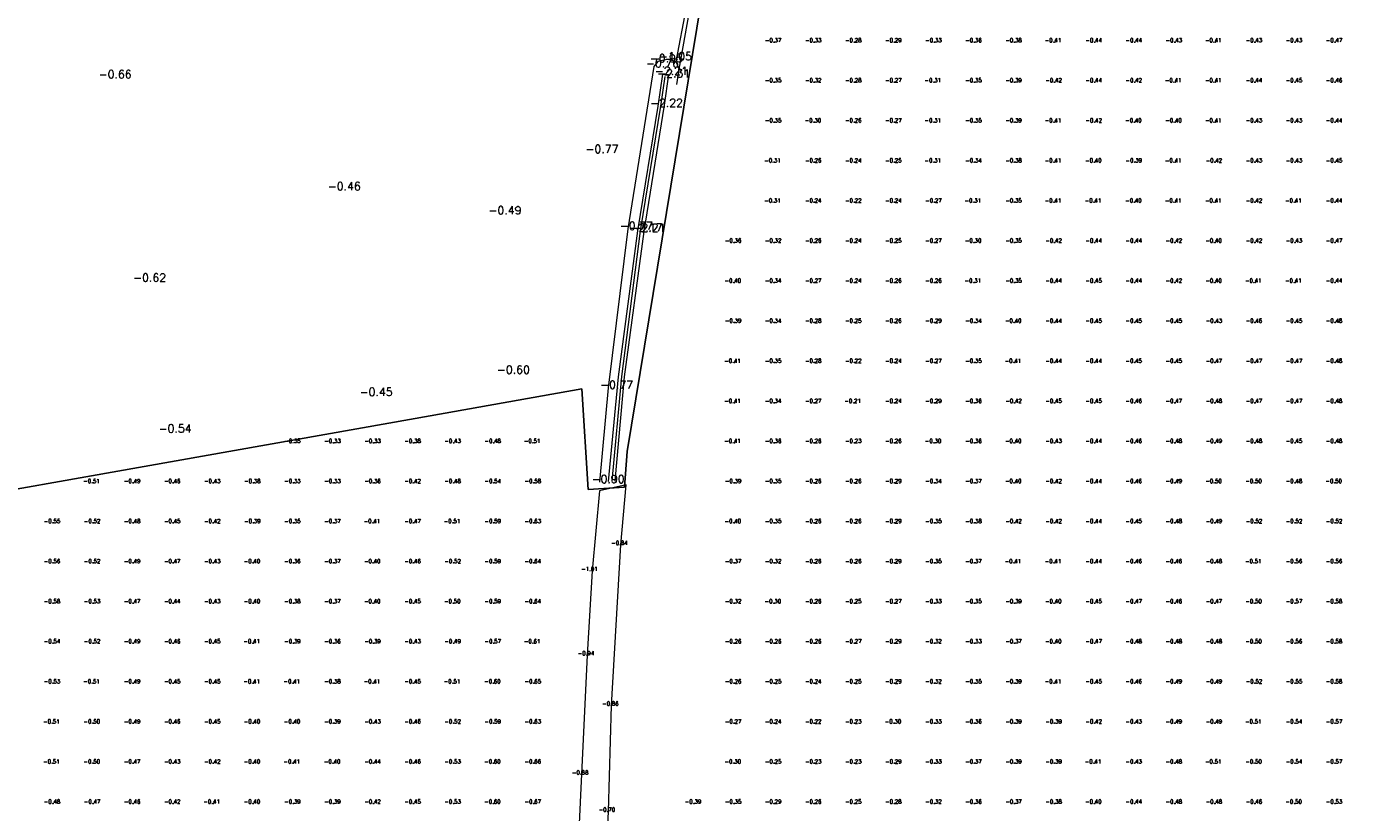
# Model space of a CAD drawing. Header units: metres. Extents: x 102665 to 103901, y 415762 to 419767.
# Tile 66 of 93: x 103066 to 103232, y 419072 to 419170. Entities that reach past the tile are written whole.
import ezdxf
from ezdxf.enums import TextEntityAlignment as Align

# ---------------------------------------------------------------- set-up
doc = ezdxf.new("R2010")
doc.units = ezdxf.units.M
doc.header["$MEASUREMENT"] = 0
for name, color, linetype, lineweight in [('DTM-Bodemsloot', 162, 'Continuous', 0), ('DTM-Hoogtecijfer', 7, 'Continuous', 0), ('DTM-Meetpunt', 40, 'Continuous', 0), ('DTM_23-02-2012_luchtfoto drone', 40, 'Continuous', 0), ('DTM_27-12-2009_terrestrisch', 97, 'Continuous', 0), ('DTM_talud', 94, 'Continuous', 0)]:
    doc.layers.add(name, color=color, linetype=linetype, lineweight=lineweight)
doc.styles.get("Standard").update_dxf_attribs({"font": 'txt.shx'})

msp = doc.modelspace()

# ---------------------------------------------------------------- linework, layer by layer
at = {"layer": 'DTM-Bodemsloot'}
for points in [[(103138.693, 419112.908, -2.133), (103139.957, 419125.979, -2.156), (103142.332, 419144.19, -2.174), (103144.877, 419159.754, -2.216000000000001), (103145.483, 419163.745, -2.214), (103146.17, 419163.681, -2.163), (103145.625, 419159.876, -2.158), (103143.108, 419144.099, -2.149), (103140.626, 419125.98, -2.147), (103139.499, 419112.944, -2.144)], [(103139.129, 419112.942, -2.243), (103140.338, 419126.038, -2.228000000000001), (103142.684, 419144.178, -2.215), (103145.205, 419159.756, -2.252), (103145.768, 419163.433, -2.313)]]:
    msp.add_polyline3d(points, dxfattribs=at)
at = {"layer": 'DTM-Meetpunt', "extrusion": (-0.03591810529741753, 0.004920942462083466, 0.9993426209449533), "elevation": -1643.102701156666, "flags": 128}
msp.add_lwpolyline([(-429233.5719679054, 45267.64433724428), (-429232.3909802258, 45264.4370867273), (-429222.3917865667, 45264.86921145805), (-429211.8911196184, 45265.70902075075), (-429197.0472984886, 45267.00952930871), (-429183.9252058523, 45268.20308019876), (-429173.7046479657, 45269.13429446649), (-429159.2154098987, 45270.58391793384), (-429144.7916465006, 45272.0245125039), (-429133.9067250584, 45272.98057216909), (-429125.7832770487, 45273.6283263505), (-429117.5224099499, 45273.76208513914), (-429112.6603370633, 45273.35996846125), (-429109.0227332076, 45273.12464681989), (-429106.729059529, 45273.44214208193), (-429105.9525383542, 45275.08689066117), (-429106.7371249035, 45276.91503471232), (-429109.436599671, 45277.61246184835), (-429122.5505674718, 45277.81999467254), (-429138.4609510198, 45276.50857073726), (-429152.6522347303, 45274.83220604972), (-429169.10740804, 45273.10920352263), (-429192.9177456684, 45270.98404848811), (-429206.0783828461, 45269.57654946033), (-429226.087826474, 45267.97206623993), (-429233.5719679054, 45267.64433724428)], close=True, dxfattribs=at)
at = {"layer": 'DTM-Meetpunt'}
for p in [(103159.39911, 419167.754069, -0.3699), (103164.39911, 419167.754069, -0.3329), (103169.39911, 419167.754069, -0.2827), (103174.39911, 419167.754069, -0.2887), (103179.39911, 419167.754069, -0.3316), (103184.39911, 419167.754069, -0.3603), (103189.39911, 419167.754069, -0.3846), (103194.39911, 419167.754069, -0.4111), (103199.39911, 419167.754069, -0.4425), (103204.39911, 419167.754069, -0.4403), (103209.39911, 419167.754069, -0.4309), (103214.39911, 419167.754069, -0.4086), (103219.39911, 419167.754069, -0.4272), (103224.39911, 419167.754069, -0.428), (103229.39911, 419167.754069, -0.4682), (103159.39911, 419162.754069, -0.353), (103164.39911, 419162.754069, -0.3191), (103169.39911, 419162.754069, -0.2783), (103174.39911, 419162.754069, -0.2708), (103179.39911, 419162.754069, -0.3126), (103184.39911, 419162.754069, -0.3458), (103189.39911, 419162.754069, -0.3938), (103194.39911, 419162.754069, -0.4184), (103199.39911, 419162.754069, -0.4433), (103204.39911, 419162.754069, -0.4233), (103209.39911, 419162.754069, -0.4133), (103214.39911, 419162.754069, -0.4125), (103219.39911, 419162.754069, -0.44), (103224.39911, 419162.754069, -0.4516), (103229.39911, 419162.754069, -0.4635), (103159.39911, 419157.754069, -0.3499), (103164.39911, 419157.754069, -0.3027000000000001), (103169.39911, 419157.754069, -0.2597), (103174.39911, 419157.754069, -0.2668), (103179.39911, 419157.754069, -0.3148000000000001), (103184.39911, 419157.754069, -0.3521000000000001), (103189.39911, 419157.754069, -0.3853), (103194.39911, 419157.754069, -0.4147), (103199.39911, 419157.754069, -0.4186), (103204.39911, 419157.754069, -0.3978), (103209.39911, 419157.754069, -0.3956), (103214.39911, 419157.754069, -0.4064), (103219.39911, 419157.754069, -0.4302), (103224.39911, 419157.754069, -0.4284), (103229.39911, 419157.754069, -0.4391), (103159.39911, 419152.754069, -0.308), (103164.39911, 419152.754069, -0.2641), (103169.39911, 419152.754069, -0.2441), (103174.39911, 419152.754069, -0.2513000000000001), (103179.39911, 419152.754069, -0.3113), (103184.39911, 419152.754069, -0.3414), (103189.39911, 419152.754069, -0.3844), (103194.39911, 419152.754069, -0.4058), (103199.39911, 419152.754069, -0.4025000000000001), (103204.39911, 419152.754069, -0.3936), (103209.39911, 419152.754069, -0.4137), (103214.39911, 419152.754069, -0.4196), (103219.39911, 419152.754069, -0.4319), (103224.39911, 419152.754069, -0.431), (103229.39911, 419152.754069, -0.4507), (103159.39911, 419147.754069, -0.3119), (103164.39911, 419147.754069, -0.2425), (103169.39911, 419147.754069, -0.2206), (103174.39911, 419147.754069, -0.2392), (103179.39911, 419147.754069, -0.2746), (103184.39911, 419147.754069, -0.3148000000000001), (103189.39911, 419147.754069, -0.3505), (103194.39911, 419147.754069, -0.4105), (103199.39911, 419147.754069, -0.4060000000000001), (103204.39911, 419147.754069, -0.4017), (103209.39911, 419147.754069, -0.4057), (103214.39911, 419147.754069, -0.4098), (103219.39911, 419147.754069, -0.4215), (103224.39911, 419147.754069, -0.4101), (103229.39911, 419147.754069, -0.4432), (103154.39911, 419142.754069, -0.3601), (103159.39911, 419142.754069, -0.3176), (103164.39911, 419142.754069, -0.2562), (103169.39911, 419142.754069, -0.2371), (103174.39911, 419142.754069, -0.2511), (103179.39911, 419142.754069, -0.2676), (103184.39911, 419142.754069, -0.3033), (103189.39911, 419142.754069, -0.3506), (103194.39911, 419142.754069, -0.4247), (103199.39911, 419142.754069, -0.4413), (103204.39911, 419142.754069, -0.4353), (103209.39911, 419142.754069, -0.4207), (103214.39911, 419142.754069, -0.3996), (103219.39911, 419142.754069, -0.4218), (103224.39911, 419142.754069, -0.4268), (103229.39911, 419142.754069, -0.4691), (103154.39911, 419137.754069, -0.3951), (103159.39911, 419137.754069, -0.3446), (103164.39911, 419137.754069, -0.2709), (103169.39911, 419137.754069, -0.2405), (103174.39911, 419137.754069, -0.2597), (103179.39911, 419137.754069, -0.2572), (103184.39911, 419137.754069, -0.3083), (103189.39911, 419137.754069, -0.3521000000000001), (103194.39911, 419137.754069, -0.4352), (103199.39911, 419137.754069, -0.453), (103204.39911, 419137.754069, -0.4447), (103209.39911, 419137.754069, -0.4163), (103214.39911, 419137.754069, -0.3968), (103219.39911, 419137.754069, -0.4125), (103224.39911, 419137.754069, -0.4067), (103229.39911, 419137.754069, -0.4401), (103154.39911, 419132.754069, -0.392), (103159.39911, 419132.754069, -0.3413), (103164.39911, 419132.754069, -0.2839), (103169.39911, 419132.754069, -0.2502), (103174.39911, 419132.754069, -0.2612), (103179.39911, 419132.754069, -0.2862), (103184.39911, 419132.754069, -0.3432), (103189.39911, 419132.754069, -0.3997), (103194.39911, 419132.754069, -0.44), (103199.39911, 419132.754069, -0.4544), (103204.39911, 419132.754069, -0.4515), (103209.39911, 419132.754069, -0.4456), (103214.39911, 419132.754069, -0.4302), (103219.39911, 419132.754069, -0.4571), (103224.39911, 419132.754069, -0.4532), (103229.39911, 419132.754069, -0.4773), (103154.39911, 419127.754069, -0.4125), (103159.39911, 419127.754069, -0.347), (103164.39911, 419127.754069, -0.2765000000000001), (103169.39911, 419127.754069, -0.221), (103174.39911, 419127.754069, -0.2438), (103179.39911, 419127.754069, -0.2677), (103184.39911, 419127.754069, -0.3512), (103189.39911, 419127.754069, -0.4069), (103194.39911, 419127.754069, -0.4412), (103199.39911, 419127.754069, -0.4386), (103204.39911, 419127.754069, -0.4461), (103209.39911, 419127.754069, -0.4535), (103214.39911, 419127.754069, -0.4684), (103219.39911, 419127.754069, -0.4693), (103224.39911, 419127.754069, -0.4659), (103229.39911, 419127.754069, -0.4751), (103154.39911, 419122.754069, -0.4052), (103159.39911, 419122.754069, -0.3393), (103164.39911, 419122.754069, -0.266), (103169.39911, 419122.754069, -0.2124), (103174.39911, 419122.754069, -0.2439), (103179.39911, 419122.754069, -0.2871), (103184.39911, 419122.754069, -0.3626), (103189.39911, 419122.754069, -0.421), (103194.39911, 419122.754069, -0.4538), (103199.39911, 419122.754069, -0.4529), (103204.39911, 419122.754069, -0.4617), (103209.39911, 419122.754069, -0.4707), (103214.39911, 419122.754069, -0.4783), (103219.39911, 419122.754069, -0.4729), (103224.39911, 419122.754069, -0.4673), (103229.39911, 419122.754069, -0.483), (103104.39911, 419117.754069, -0.3294000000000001), (103109.39911, 419117.754069, -0.3342), (103114.39911, 419117.754069, -0.3753), (103119.39911, 419117.754069, -0.4266), (103124.39911, 419117.754069, -0.482), (103129.39911, 419117.754069, -0.5051), (103154.39911, 419117.754069, -0.4107), (103159.39911, 419117.754069, -0.3559), (103164.39911, 419117.754069, -0.2614), (103169.39911, 419117.754069, -0.2282), (103174.39911, 419117.754069, -0.2649000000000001), (103179.39911, 419117.754069, -0.3038), (103184.39911, 419117.754069, -0.3617), (103189.39911, 419117.754069, -0.3963), (103194.39911, 419117.754069, -0.433), (103199.39911, 419117.754069, -0.4416), (103204.39911, 419117.754069, -0.4572), (103209.39911, 419117.754069, -0.4842), (103214.39911, 419117.754069, -0.4867), (103219.39911, 419117.754069, -0.4788), (103224.39911, 419117.754069, -0.4539), (103229.39911, 419117.754069, -0.4812), (103074.39911, 419112.754069, -0.5094000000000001), (103079.39911, 419112.754069, -0.4928), (103084.39911, 419112.754069, -0.461), (103089.39911, 419112.754069, -0.4292), (103094.39911, 419112.754069, -0.3816), (103099.39911, 419112.754069, -0.3335), (103104.39911, 419112.754069, -0.3314), (103109.39911, 419112.754069, -0.3617), (103114.39911, 419112.754069, -0.4195), (103119.39911, 419112.754069, -0.4762), (103124.39911, 419112.754069, -0.5426), (103129.39911, 419112.754069, -0.5772000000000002), (103154.39911, 419112.754069, -0.3882), (103159.39911, 419112.754069, -0.35), (103164.39911, 419112.754069, -0.2643), (103169.39911, 419112.754069, -0.2646), (103174.39911, 419112.754069, -0.2863), (103179.39911, 419112.754069, -0.3421), (103184.39911, 419112.754069, -0.3695), (103189.39911, 419112.754069, -0.4040000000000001), (103194.39911, 419112.754069, -0.4179), (103199.39911, 419112.754069, -0.4358), (103204.39911, 419112.754069, -0.4572), (103209.39911, 419112.754069, -0.4882), (103214.39911, 419112.754069, -0.4972), (103219.39911, 419112.754069, -0.5049), (103224.39911, 419112.754069, -0.4788), (103229.39911, 419112.754069, -0.4951), (103069.39911, 419107.754069, -0.5493), (103074.39911, 419107.754069, -0.5195000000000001), (103079.39911, 419107.754069, -0.481), (103084.39911, 419107.754069, -0.4546), (103089.39911, 419107.754069, -0.4161), (103094.39911, 419107.754069, -0.387), (103099.39911, 419107.754069, -0.3476), (103104.39911, 419107.754069, -0.3714), (103109.39911, 419107.754069, -0.407), (103114.39911, 419107.754069, -0.4683), (103119.39911, 419107.754069, -0.5101), (103124.39911, 419107.754069, -0.5882), (103129.39911, 419107.754069, -0.628), (103154.39911, 419107.754069, -0.3965), (103159.39911, 419107.754069, -0.3518), (103164.39911, 419107.754069, -0.262), (103169.39911, 419107.754069, -0.257), (103174.39911, 419107.754069, -0.2853), (103179.39911, 419107.754069, -0.352), (103184.39911, 419107.754069, -0.3847), (103189.39911, 419107.754069, -0.4189), (103194.39911, 419107.754069, -0.4215), (103199.39911, 419107.754069, -0.4356), (103204.39911, 419107.754069, -0.4462), (103209.39911, 419107.754069, -0.4771), (103214.39911, 419107.754069, -0.4927), (103219.39911, 419107.754069, -0.5218), (103224.39911, 419107.754069, -0.524), (103229.39911, 419107.754069, -0.5224), (103069.39911, 419102.754069, -0.5552), (103074.39911, 419102.754069, -0.5224), (103079.39911, 419102.754069, -0.4922), (103084.39911, 419102.754069, -0.4704), (103089.39911, 419102.754069, -0.4328), (103094.39911, 419102.754069, -0.4001), (103099.39911, 419102.754069, -0.3614), (103104.39911, 419102.754069, -0.3693), (103109.39911, 419102.754069, -0.4018), (103114.39911, 419102.754069, -0.4591), (103119.39911, 419102.754069, -0.5191), (103124.39911, 419102.754069, -0.5916), (103129.39911, 419102.754069, -0.639), (103154.39911, 419102.754069, -0.3666), (103159.39911, 419102.754069, -0.3207), (103164.39911, 419102.754069, -0.2645), (103169.39911, 419102.754069, -0.2568), (103174.39911, 419102.754069, -0.292), (103179.39911, 419102.754069, -0.3499), (103184.39911, 419102.754069, -0.3665), (103189.39911, 419102.754069, -0.4092), (103194.39911, 419102.754069, -0.4132), (103199.39911, 419102.754069, -0.4438), (103204.39911, 419102.754069, -0.4587), (103209.39911, 419102.754069, -0.4599), (103214.39911, 419102.754069, -0.4805), (103219.39911, 419102.754069, -0.5082), (103224.39911, 419102.754069, -0.5593), (103229.39911, 419102.754069, -0.5573), (103069.39911, 419097.754069, -0.5794), (103074.39911, 419097.754069, -0.5299), (103079.39911, 419097.754069, -0.4694), (103084.39911, 419097.754069, -0.4406), (103089.39911, 419097.754069, -0.4297), (103094.39911, 419097.754069, -0.4041), (103099.39911, 419097.754069, -0.3807), (103104.39911, 419097.754069, -0.3703), (103109.39911, 419097.754069, -0.3995), (103114.39911, 419097.754069, -0.4481), (103119.39911, 419097.754069, -0.4993), (103124.39911, 419097.754069, -0.5911000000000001), (103129.39911, 419097.754069, -0.6373), (103154.39911, 419097.754069, -0.3202), (103159.39911, 419097.754069, -0.2975), (103164.39911, 419097.754069, -0.2637), (103169.39911, 419097.754069, -0.2501), (103174.39911, 419097.754069, -0.2731), (103179.39911, 419097.754069, -0.33), (103184.39911, 419097.754069, -0.3482), (103189.39911, 419097.754069, -0.3914000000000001), (103194.39911, 419097.754069, -0.4033), (103199.39911, 419097.754069, -0.454), (103204.39911, 419097.754069, -0.4665), (103209.39911, 419097.754069, -0.4604), (103214.39911, 419097.754069, -0.4745), (103219.39911, 419097.754069, -0.5022), (103224.39911, 419097.754069, -0.5684), (103229.39911, 419097.754069, -0.5805), (103069.39911, 419092.754069, -0.5436), (103074.39911, 419092.754069, -0.5183), (103079.39911, 419092.754069, -0.4875), (103084.39911, 419092.754069, -0.4572), (103089.39911, 419092.754069, -0.4538), (103094.39911, 419092.754069, -0.4073), (103099.39911, 419092.754069, -0.3893), (103104.39911, 419092.754069, -0.3621), (103109.39911, 419092.754069, -0.3928), (103114.39911, 419092.754069, -0.4315), (103119.39911, 419092.754069, -0.4895), (103124.39911, 419092.754069, -0.5701000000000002), (103129.39911, 419092.754069, -0.613), (103154.39911, 419092.754069, -0.2558000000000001), (103159.39911, 419092.754069, -0.2607), (103164.39911, 419092.754069, -0.2587), (103169.39911, 419092.754069, -0.2677), (103174.39911, 419092.754069, -0.2916000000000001), (103179.39911, 419092.754069, -0.3169), (103184.39911, 419092.754069, -0.3296), (103189.39911, 419092.754069, -0.3682000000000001), (103194.39911, 419092.754069, -0.4035000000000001), (103199.39911, 419092.754069, -0.4688000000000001), (103204.39911, 419092.754069, -0.4843), (103209.39911, 419092.754069, -0.4816), (103214.39911, 419092.754069, -0.4825), (103219.39911, 419092.754069, -0.5043), (103224.39911, 419092.754069, -0.5563), (103229.39911, 419092.754069, -0.5824), (103069.39911, 419087.754069, -0.5331), (103074.39911, 419087.754069, -0.5124000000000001), (103079.39911, 419087.754069, -0.4867), (103084.39911, 419087.754069, -0.4488), (103089.39911, 419087.754069, -0.4516), (103094.39911, 419087.754069, -0.4086), (103099.39911, 419087.754069, -0.4093), (103104.39911, 419087.754069, -0.3829), (103109.39911, 419087.754069, -0.4123), (103114.39911, 419087.754069, -0.4459), (103119.39911, 419087.754069, -0.509), (103124.39911, 419087.754069, -0.5986), (103129.39911, 419087.754069, -0.6458), (103154.39911, 419087.754069, -0.2576), (103159.39911, 419087.754069, -0.2496), (103164.39911, 419087.754069, -0.2443), (103169.39911, 419087.754069, -0.2505), (103174.39911, 419087.754069, -0.2875), (103179.39911, 419087.754069, -0.3197), (103184.39911, 419087.754069, -0.3534), (103189.39911, 419087.754069, -0.3911), (103194.39911, 419087.754069, -0.4124), (103199.39911, 419087.754069, -0.4546), (103204.39911, 419087.754069, -0.458), (103209.39911, 419087.754069, -0.4865), (103214.39911, 419087.754069, -0.4935), (103219.39911, 419087.754069, -0.5245000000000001), (103224.39911, 419087.754069, -0.5547000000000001), (103229.39911, 419087.754069, -0.5849), (103069.39911, 419082.754069, -0.5116000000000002), (103074.39911, 419082.754069, -0.5027), (103079.39911, 419082.754069, -0.4939), (103084.39911, 419082.754069, -0.4611), (103089.39911, 419082.754069, -0.4468), (103094.39911, 419082.754069, -0.4046), (103099.39911, 419082.754069, -0.4008), (103104.39911, 419082.754069, -0.3926), (103109.39911, 419082.754069, -0.4348), (103114.39911, 419082.754069, -0.4624), (103119.39911, 419082.754069, -0.5247000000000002), (103124.39911, 419082.754069, -0.5878), (103129.39911, 419082.754069, -0.6345), (103154.39911, 419082.754069, -0.2748), (103159.39911, 419082.754069, -0.2361), (103164.39911, 419082.754069, -0.2197), (103169.39911, 419082.754069, -0.2274), (103174.39911, 419082.754069, -0.3031), (103179.39911, 419082.754069, -0.3329), (103184.39911, 419082.754069, -0.3626), (103189.39911, 419082.754069, -0.3863), (103194.39911, 419082.754069, -0.3929000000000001), (103199.39911, 419082.754069, -0.4187), (103204.39911, 419082.754069, -0.4347), (103209.39911, 419082.754069, -0.486), (103214.39911, 419082.754069, -0.4917), (103219.39911, 419082.754069, -0.5074000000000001), (103224.39911, 419082.754069, -0.5376000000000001), (103229.39911, 419082.754069, -0.5726), (103069.39911, 419077.754069, -0.5059), (103074.39911, 419077.754069, -0.4951), (103079.39911, 419077.754069, -0.4734), (103084.39911, 419077.754069, -0.4295), (103089.39911, 419077.754069, -0.4168), (103094.39911, 419077.754069, -0.4021), (103099.39911, 419077.754069, -0.4066), (103104.39911, 419077.754069, -0.3971), (103109.39911, 419077.754069, -0.435), (103114.39911, 419077.754069, -0.4557), (103119.39911, 419077.754069, -0.5304), (103124.39911, 419077.754069, -0.5963000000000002), (103129.39911, 419077.754069, -0.66), (103154.39911, 419077.754069, -0.3043), (103159.39911, 419077.754069, -0.2463), (103164.39911, 419077.754069, -0.2307), (103169.39911, 419077.754069, -0.2271), (103174.39911, 419077.754069, -0.2871), (103179.39911, 419077.754069, -0.3338), (103184.39911, 419077.754069, -0.3693), (103189.39911, 419077.754069, -0.3945), (103194.39911, 419077.754069, -0.3889000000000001), (103199.39911, 419077.754069, -0.4106), (103204.39911, 419077.754069, -0.434), (103209.39911, 419077.754069, -0.4841), (103214.39911, 419077.754069, -0.51), (103219.39911, 419077.754069, -0.504), (103224.39911, 419077.754069, -0.535), (103229.39911, 419077.754069, -0.569), (103069.39911, 419072.754069, -0.4847), (103074.39911, 419072.754069, -0.4689), (103079.39911, 419072.754069, -0.4557), (103084.39911, 419072.754069, -0.4177), (103089.39911, 419072.754069, -0.414), (103094.39911, 419072.754069, -0.3964), (103099.39911, 419072.754069, -0.3916), (103104.39911, 419072.754069, -0.3858), (103109.39911, 419072.754069, -0.424), (103114.39911, 419072.754069, -0.4537), (103119.39911, 419072.754069, -0.5279), (103124.39911, 419072.754069, -0.6034000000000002), (103129.39911, 419072.754069, -0.6656000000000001), (103149.39911, 419072.754069, -0.3918), (103154.39911, 419072.754069, -0.3455), (103159.39911, 419072.754069, -0.2893), (103164.39911, 419072.754069, -0.2577), (103169.39911, 419072.754069, -0.2492), (103174.39911, 419072.754069, -0.2807), (103179.39911, 419072.754069, -0.316), (103184.39911, 419072.754069, -0.3567), (103189.39911, 419072.754069, -0.3689), (103194.39911, 419072.754069, -0.3798000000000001), (103199.39911, 419072.754069, -0.3956), (103204.39911, 419072.754069, -0.4418), (103209.39911, 419072.754069, -0.4752), (103214.39911, 419072.754069, -0.4789), (103219.39911, 419072.754069, -0.4617), (103224.39911, 419072.754069, -0.4950000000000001), (103229.39911, 419072.754069, -0.5331)]:
    msp.add_point(p, dxfattribs=at)
at = {"layer": 'DTM_23-02-2012_luchtfoto drone', "elevation": -0.5169871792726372, "flags": 128}
msp.add_lwpolyline([(103234.990889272, 419376.2029653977), (103224.9299478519, 419374.0573500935), (103223.6460261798, 419374.1265705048), (103209.9617593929, 419363.6582572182), (103195.6825244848, 419348.7643155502), (103181.3687601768, 419330.6894534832), (103171.4428857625, 419310.5533762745), (103167.129366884, 419293.4253433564), (103157.3338907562, 419215.7767093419), (103141.0331004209, 419116.6747405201), (103140.6835103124, 419112.1911834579), (103136.1640755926, 419111.9034684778), (103135.3638013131, 419124.474198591), (103114.5499993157, 419120.7893004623), (102792.9928412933, 419063.8604716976)], dxfattribs=at)
at = {"layer": 'DTM_27-12-2009_terrestrisch', "flags": 128}
msp.add_lwpolyline([(102792.9928412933, 419063.8604716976), (103114.5499993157, 419120.7893004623), (103135.3638013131, 419124.474198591), (103136.1640755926, 419111.9034684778), (103140.6835103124, 419112.1911834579), (103141.0331004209, 419116.6747405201), (103157.3338907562, 419215.7767093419), (103167.129366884, 419293.4253433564)], dxfattribs=at)
at = {"layer": 'DTM_talud', "extrusion": (-0.002117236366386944, -0.01178178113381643, 0.9999283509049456), "elevation": -5157.716304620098, "flags": 128}
msp.add_lwpolyline([(103147.2840295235, 419132.6789053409), (103148.7912421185, 419141.0654874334)], dxfattribs=at)
at = {"layer": 'DTM_talud', "extrusion": (-0.003488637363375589, -0.01842164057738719, 0.9998242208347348), "elevation": -8082.529645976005, "flags": 128}
msp.add_lwpolyline([(23351.7756656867, 430962.0227164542), (23351.77566568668, 430968.9030596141)], dxfattribs=at)
at = {"layer": 'DTM_talud'}
msp.add_polyline3d([(103147.232, 419162.453, -0.8050000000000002), (103147.517, 419164.355, -0.8260000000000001), (103147.151, 419165.317, -0.9740000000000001), (103145.996, 419165.561, -1.051), (103144.849, 419165.312, -0.9490000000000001), (103144.369, 419164.706, -0.756), (103141.108, 419144.426, -0.774), (103138.645, 419124.589, -0.773), (103137.588, 419112.821, -0.9)], dxfattribs=at)

# ---------------------------------------------------------------- texts
at = {"layer": 'DTM-Hoogtecijfer'}
for s, p in [('-0.37', (103159.2465233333, 419167.729808, 0.1229)), ('-0.33', (103164.2465233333, 419167.729808, 0.1229)), ('-0.28', (103169.2465233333, 419167.729808, 0.1229)), ('-0.29', (103174.2465233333, 419167.729808, 0.1229)), ('-0.33', (103179.2465233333, 419167.729808, 0.1229)), ('-0.36', (103184.2465233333, 419167.729808, 0.1229)), ('-0.38', (103189.2465233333, 419167.729808, 0.1229)), ('-0.41', (103194.16319, 419167.729808, 0.1229)), ('-0.44', (103199.2465233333, 419167.729808, 0.1229)), ('-0.44', (103204.2465233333, 419167.729808, 0.1229)), ('-0.43', (103209.2465233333, 419167.729808, 0.1229)), ('-0.41', (103214.16319, 419167.729808, 0.1229)), ('-0.43', (103219.2465233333, 419167.729808, 0.1229)), ('-0.43', (103224.2465233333, 419167.729808, 0.1229)), ('-0.47', (103229.2465233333, 419167.729808, 0.1229)), ('-0.35', (103159.2465233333, 419162.729808, 0.1229)), ('-0.32', (103164.2465233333, 419162.729808, 0.1229)), ('-0.28', (103169.2465233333, 419162.729808, 0.1229)), ('-0.27', (103174.2465233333, 419162.729808, 0.1229)), ('-0.31', (103179.16319, 419162.729808, 0.1229)), ('-0.35', (103184.2465233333, 419162.729808, 0.1229)), ('-0.39', (103189.2465233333, 419162.729808, 0.1229)), ('-0.42', (103194.2465233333, 419162.729808, 0.1229)), ('-0.44', (103199.2465233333, 419162.729808, 0.1229)), ('-0.42', (103204.2465233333, 419162.729808, 0.1229)), ('-0.41', (103209.16319, 419162.729808, 0.1229)), ('-0.41', (103214.16319, 419162.729808, 0.1229)), ('-0.44', (103219.2465233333, 419162.729808, 0.1229)), ('-0.45', (103224.2465233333, 419162.729808, 0.1229)), ('-0.46', (103229.2465233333, 419162.729808, 0.1229)), ('-0.35', (103159.2465233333, 419157.729808, 0.1229)), ('-0.30', (103164.2048566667, 419157.729808, 0.1229)), ('-0.26', (103169.2465233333, 419157.729808, 0.1229)), ('-0.27', (103174.2465233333, 419157.729808, 0.1229)), ('-0.31', (103179.16319, 419157.729808, 0.1229)), ('-0.35', (103184.2465233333, 419157.729808, 0.1229)), ('-0.39', (103189.2465233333, 419157.729808, 0.1229)), ('-0.41', (103194.16319, 419157.729808, 0.1229)), ('-0.42', (103199.2465233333, 419157.729808, 0.1229)), ('-0.40', (103204.2048566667, 419157.729808, 0.1229)), ('-0.40', (103209.2048566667, 419157.729808, 0.1229)), ('-0.41', (103214.16319, 419157.729808, 0.1229)), ('-0.43', (103219.2465233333, 419157.729808, 0.1229)), ('-0.43', (103224.2465233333, 419157.729808, 0.1229)), ('-0.44', (103229.2465233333, 419157.729808, 0.1229)), ('-0.31', (103159.16319, 419152.729808, 0.1229)), ('-0.26', (103164.2465233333, 419152.729808, 0.1229)), ('-0.24', (103169.2465233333, 419152.729808, 0.1229)), ('-0.25', (103174.2465233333, 419152.729808, 0.1229)), ('-0.31', (103179.16319, 419152.729808, 0.1229)), ('-0.34', (103184.2465233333, 419152.729808, 0.1229)), ('-0.38', (103189.2465233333, 419152.729808, 0.1229)), ('-0.41', (103194.16319, 419152.729808, 0.1229)), ('-0.40', (103199.2048566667, 419152.729808, 0.1229)), ('-0.39', (103204.2465233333, 419152.729808, 0.1229)), ('-0.41', (103209.16319, 419152.729808, 0.1229)), ('-0.42', (103214.2465233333, 419152.729808, 0.1229)), ('-0.43', (103219.2465233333, 419152.729808, 0.1229)), ('-0.43', (103224.2465233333, 419152.729808, 0.1229)), ('-0.45', (103229.2465233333, 419152.729808, 0.1229)), ('-0.31', (103159.16319, 419147.729808, 0.1229)), ('-0.24', (103164.2465233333, 419147.729808, 0.1229)), ('-0.22', (103169.2465233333, 419147.729808, 0.1229)), ('-0.24', (103174.2465233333, 419147.729808, 0.1229)), ('-0.27', (103179.2465233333, 419147.729808, 0.1229)), ('-0.31', (103184.16319, 419147.729808, 0.1229)), ('-0.35', (103189.2465233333, 419147.729808, 0.1229)), ('-0.41', (103194.16319, 419147.729808, 0.1229)), ('-0.41', (103199.16319, 419147.729808, 0.1229)), ('-0.40', (103204.2048566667, 419147.729808, 0.1229)), ('-0.41', (103209.16319, 419147.729808, 0.1229)), ('-0.41', (103214.16319, 419147.729808, 0.1229)), ('-0.42', (103219.2465233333, 419147.729808, 0.1229)), ('-0.41', (103224.16319, 419147.729808, 0.1229)), ('-0.44', (103229.2465233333, 419147.729808, 0.1229)), ('-0.36', (103154.2465233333, 419142.729808, 0.1229)), ('-0.32', (103159.2465233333, 419142.729808, 0.1229)), ('-0.26', (103164.2465233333, 419142.729808, 0.1229)), ('-0.24', (103169.2465233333, 419142.729808, 0.1229)), ('-0.25', (103174.2465233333, 419142.729808, 0.1229)), ('-0.27', (103179.2465233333, 419142.729808, 0.1229)), ('-0.30', (103184.2048566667, 419142.729808, 0.1229)), ('-0.35', (103189.2465233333, 419142.729808, 0.1229)), ('-0.42', (103194.2465233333, 419142.729808, 0.1229)), ('-0.44', (103199.2465233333, 419142.729808, 0.1229)), ('-0.44', (103204.2465233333, 419142.729808, 0.1229)), ('-0.42', (103209.2465233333, 419142.729808, 0.1229)), ('-0.40', (103214.2048566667, 419142.729808, 0.1229)), ('-0.42', (103219.2465233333, 419142.729808, 0.1229)), ('-0.43', (103224.2465233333, 419142.729808, 0.1229)), ('-0.47', (103229.2465233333, 419142.729808, 0.1229)), ('-0.40', (103154.2048566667, 419137.729808, 0.1229)), ('-0.34', (103159.2465233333, 419137.729808, 0.1229)), ('-0.27', (103164.2465233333, 419137.729808, 0.1229)), ('-0.24', (103169.2465233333, 419137.729808, 0.1229)), ('-0.26', (103174.2465233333, 419137.729808, 0.1229)), ('-0.26', (103179.2465233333, 419137.729808, 0.1229)), ('-0.31', (103184.16319, 419137.729808, 0.1229)), ('-0.35', (103189.2465233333, 419137.729808, 0.1229)), ('-0.44', (103194.2465233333, 419137.729808, 0.1229)), ('-0.45', (103199.2465233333, 419137.729808, 0.1229)), ('-0.44', (103204.2465233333, 419137.729808, 0.1229)), ('-0.42', (103209.2465233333, 419137.729808, 0.1229)), ('-0.40', (103214.2048566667, 419137.729808, 0.1229)), ('-0.41', (103219.16319, 419137.729808, 0.1229)), ('-0.41', (103224.16319, 419137.729808, 0.1229)), ('-0.44', (103229.2465233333, 419137.729808, 0.1229)), ('-0.39', (103154.2465233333, 419132.729808, 0.1229)), ('-0.34', (103159.2465233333, 419132.729808, 0.1229)), ('-0.28', (103164.2465233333, 419132.729808, 0.1229)), ('-0.25', (103169.2465233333, 419132.729808, 0.1229)), ('-0.26', (103174.2465233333, 419132.729808, 0.1229)), ('-0.29', (103179.2465233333, 419132.729808, 0.1229)), ('-0.34', (103184.2465233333, 419132.729808, 0.1229)), ('-0.40', (103189.2048566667, 419132.729808, 0.1229)), ('-0.44', (103194.2465233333, 419132.729808, 0.1229)), ('-0.45', (103199.2465233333, 419132.729808, 0.1229)), ('-0.45', (103204.2465233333, 419132.729808, 0.1229)), ('-0.45', (103209.2465233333, 419132.729808, 0.1229)), ('-0.43', (103214.2465233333, 419132.729808, 0.1229)), ('-0.46', (103219.2465233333, 419132.729808, 0.1229)), ('-0.45', (103224.2465233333, 419132.729808, 0.1229)), ('-0.48', (103229.2465233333, 419132.729808, 0.1229)), ('-0.41', (103154.16319, 419127.729808, 0.1229)), ('-0.35', (103159.2465233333, 419127.729808, 0.1229)), ('-0.28', (103164.2465233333, 419127.729808, 0.1229)), ('-0.22', (103169.2465233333, 419127.729808, 0.1229)), ('-0.24', (103174.2465233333, 419127.729808, 0.1229)), ('-0.27', (103179.2465233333, 419127.729808, 0.1229)), ('-0.35', (103184.2465233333, 419127.729808, 0.1229)), ('-0.41', (103189.16319, 419127.729808, 0.1229)), ('-0.44', (103194.2465233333, 419127.729808, 0.1229)), ('-0.44', (103199.2465233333, 419127.729808, 0.1229)), ('-0.45', (103204.2465233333, 419127.729808, 0.1229)), ('-0.45', (103209.2465233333, 419127.729808, 0.1229)), ('-0.47', (103214.2465233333, 419127.729808, 0.1229)), ('-0.47', (103219.2465233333, 419127.729808, 0.1229)), ('-0.47', (103224.2465233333, 419127.729808, 0.1229)), ('-0.48', (103229.2465233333, 419127.729808, 0.1229)), ('-0.41', (103154.16319, 419122.729808, 0.1229)), ('-0.34', (103159.2465233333, 419122.729808, 0.1229)), ('-0.27', (103164.2465233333, 419122.729808, 0.1229)), ('-0.21', (103169.16319, 419122.729808, 0.1229)), ('-0.24', (103174.2465233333, 419122.729808, 0.1229)), ('-0.29', (103179.2465233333, 419122.729808, 0.1229)), ('-0.36', (103184.2465233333, 419122.729808, 0.1229)), ('-0.42', (103189.2465233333, 419122.729808, 0.1229)), ('-0.45', (103194.2465233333, 419122.729808, 0.1229)), ('-0.45', (103199.2465233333, 419122.729808, 0.1229)), ('-0.46', (103204.2465233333, 419122.729808, 0.1229)), ('-0.47', (103209.2465233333, 419122.729808, 0.1229)), ('-0.48', (103214.2465233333, 419122.729808, 0.1229)), ('-0.47', (103219.2465233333, 419122.729808, 0.1229)), ('-0.47', (103224.2465233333, 419122.729808, 0.1229)), ('-0.48', (103229.2465233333, 419122.729808, 0.1229)), ('-0.35', (103099.2465233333, 419117.729808, 0.1229)), ('-0.33', (103104.2465233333, 419117.729808, 0.1229)), ('-0.33', (103109.2465233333, 419117.729808, 0.1229)), ('-0.38', (103114.2465233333, 419117.729808, 0.1229)), ('-0.43', (103119.2465233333, 419117.729808, 0.1229)), ('-0.48', (103124.2465233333, 419117.729808, 0.1229)), ('-0.51', (103129.16319, 419117.729808, 0.1229)), ('-0.41', (103154.16319, 419117.729808, 0.1229)), ('-0.36', (103159.2465233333, 419117.729808, 0.1229)), ('-0.26', (103164.2465233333, 419117.729808, 0.1229)), ('-0.23', (103169.2465233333, 419117.729808, 0.1229)), ('-0.26', (103174.2465233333, 419117.729808, 0.1229)), ('-0.30', (103179.2048566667, 419117.729808, 0.1229)), ('-0.36', (103184.2465233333, 419117.729808, 0.1229)), ('-0.40', (103189.2048566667, 419117.729808, 0.1229)), ('-0.43', (103194.2465233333, 419117.729808, 0.1229)), ('-0.44', (103199.2465233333, 419117.729808, 0.1229)), ('-0.46', (103204.2465233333, 419117.729808, 0.1229)), ('-0.48', (103209.2465233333, 419117.729808, 0.1229)), ('-0.49', (103214.2465233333, 419117.729808, 0.1229)), ('-0.48', (103219.2465233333, 419117.729808, 0.1229)), ('-0.45', (103224.2465233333, 419117.729808, 0.1229)), ('-0.48', (103229.2465233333, 419117.729808, 0.1229)), ('-0.51', (103074.16319, 419112.729808, 0.1229)), ('-0.49', (103079.2465233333, 419112.729808, 0.1229)), ('-0.46', (103084.2465233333, 419112.729808, 0.1229)), ('-0.43', (103089.2465233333, 419112.729808, 0.1229)), ('-0.38', (103094.2465233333, 419112.729808, 0.1229)), ('-0.33', (103099.2465233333, 419112.729808, 0.1229)), ('-0.33', (103104.2465233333, 419112.729808, 0.1229)), ('-0.36', (103109.2465233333, 419112.729808, 0.1229)), ('-0.42', (103114.2465233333, 419112.729808, 0.1229)), ('-0.48', (103119.2465233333, 419112.729808, 0.1229)), ('-0.54', (103124.2465233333, 419112.729808, 0.1229)), ('-0.58', (103129.2465233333, 419112.729808, 0.1229)), ('-0.39', (103154.2465233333, 419112.729808, 0.1229)), ('-0.35', (103159.2465233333, 419112.729808, 0.1229)), ('-0.26', (103164.2465233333, 419112.729808, 0.1229)), ('-0.26', (103169.2465233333, 419112.729808, 0.1229)), ('-0.29', (103174.2465233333, 419112.729808, 0.1229)), ('-0.34', (103179.2465233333, 419112.729808, 0.1229)), ('-0.37', (103184.2465233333, 419112.729808, 0.1229)), ('-0.40', (103189.2048566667, 419112.729808, 0.1229)), ('-0.42', (103194.2465233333, 419112.729808, 0.1229)), ('-0.44', (103199.2465233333, 419112.729808, 0.1229)), ('-0.46', (103204.2465233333, 419112.729808, 0.1229)), ('-0.49', (103209.2465233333, 419112.729808, 0.1229)), ('-0.50', (103214.2048566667, 419112.729808, 0.1229)), ('-0.50', (103219.2048566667, 419112.729808, 0.1229)), ('-0.48', (103224.2465233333, 419112.729808, 0.1229)), ('-0.50', (103229.2048566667, 419112.729808, 0.1229)), ('-0.55', (103069.2465233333, 419107.729808, 0.1229)), ('-0.52', (103074.2465233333, 419107.729808, 0.1229)), ('-0.48', (103079.2465233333, 419107.729808, 0.1229)), ('-0.45', (103084.2465233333, 419107.729808, 0.1229)), ('-0.42', (103089.2465233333, 419107.729808, 0.1229)), ('-0.39', (103094.2465233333, 419107.729808, 0.1229)), ('-0.35', (103099.2465233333, 419107.729808, 0.1229)), ('-0.37', (103104.2465233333, 419107.729808, 0.1229)), ('-0.41', (103109.16319, 419107.729808, 0.1229)), ('-0.47', (103114.2465233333, 419107.729808, 0.1229)), ('-0.51', (103119.16319, 419107.729808, 0.1229)), ('-0.59', (103124.2465233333, 419107.729808, 0.1229)), ('-0.63', (103129.2465233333, 419107.729808, 0.1229)), ('-0.40', (103154.2048566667, 419107.729808, 0.1229)), ('-0.35', (103159.2465233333, 419107.729808, 0.1229)), ('-0.26', (103164.2465233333, 419107.729808, 0.1229)), ('-0.26', (103169.2465233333, 419107.729808, 0.1229)), ('-0.29', (103174.2465233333, 419107.729808, 0.1229)), ('-0.35', (103179.2465233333, 419107.729808, 0.1229)), ('-0.38', (103184.2465233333, 419107.729808, 0.1229)), ('-0.42', (103189.2465233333, 419107.729808, 0.1229)), ('-0.42', (103194.2465233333, 419107.729808, 0.1229)), ('-0.44', (103199.2465233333, 419107.729808, 0.1229)), ('-0.45', (103204.2465233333, 419107.729808, 0.1229)), ('-0.48', (103209.2465233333, 419107.729808, 0.1229)), ('-0.49', (103214.2465233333, 419107.729808, 0.1229)), ('-0.52', (103219.2465233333, 419107.729808, 0.1229)), ('-0.52', (103224.2465233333, 419107.729808, 0.1229)), ('-0.52', (103229.2465233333, 419107.729808, 0.1229)), ('-0.84', (103140.0553133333, 419104.999439, 0.1229)), ('-0.56', (103069.2465233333, 419102.729808, 0.1229)), ('-0.52', (103074.2465233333, 419102.729808, 0.1229)), ('-0.49', (103079.2465233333, 419102.729808, 0.1229)), ('-0.47', (103084.2465233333, 419102.729808, 0.1229)), ('-0.43', (103089.2465233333, 419102.729808, 0.1229)), ('-0.40', (103094.2048566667, 419102.729808, 0.1229)), ('-0.36', (103099.2465233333, 419102.729808, 0.1229)), ('-0.37', (103104.2465233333, 419102.729808, 0.1229)), ('-0.40', (103109.2048566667, 419102.729808, 0.1229)), ('-0.46', (103114.2465233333, 419102.729808, 0.1229)), ('-0.52', (103119.2465233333, 419102.729808, 0.1229)), ('-0.59', (103124.2465233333, 419102.729808, 0.1229)), ('-0.64', (103129.2465233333, 419102.729808, 0.1229)), ('-0.37', (103154.2465233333, 419102.729808, 0.1229)), ('-0.32', (103159.2465233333, 419102.729808, 0.1229)), ('-0.26', (103164.2465233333, 419102.729808, 0.1229)), ('-0.26', (103169.2465233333, 419102.729808, 0.1229)), ('-0.29', (103174.2465233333, 419102.729808, 0.1229)), ('-0.35', (103179.2465233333, 419102.729808, 0.1229)), ('-0.37', (103184.2465233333, 419102.729808, 0.1229)), ('-0.41', (103189.16319, 419102.729808, 0.1229)), ('-0.41', (103194.16319, 419102.729808, 0.1229)), ('-0.44', (103199.2465233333, 419102.729808, 0.1229)), ('-0.46', (103204.2465233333, 419102.729808, 0.1229)), ('-0.46', (103209.2465233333, 419102.729808, 0.1229)), ('-0.48', (103214.2465233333, 419102.729808, 0.1229)), ('-0.51', (103219.16319, 419102.729808, 0.1229)), ('-0.56', (103224.2465233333, 419102.729808, 0.1229)), ('-0.56', (103229.2465233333, 419102.729808, 0.1229)), ('-1.01', (103136.3167466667, 419101.758239, 0.1229)), ('-0.58', (103069.2465233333, 419097.729808, 0.1229)), ('-0.53', (103074.2465233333, 419097.729808, 0.1229)), ('-0.47', (103079.2465233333, 419097.729808, 0.1229)), ('-0.44', (103084.2465233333, 419097.729808, 0.1229)), ('-0.43', (103089.2465233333, 419097.729808, 0.1229)), ('-0.40', (103094.2048566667, 419097.729808, 0.1229)), ('-0.38', (103099.2465233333, 419097.729808, 0.1229)), ('-0.37', (103104.2465233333, 419097.729808, 0.1229)), ('-0.40', (103109.2048566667, 419097.729808, 0.1229)), ('-0.45', (103114.2465233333, 419097.729808, 0.1229)), ('-0.50', (103119.2048566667, 419097.729808, 0.1229)), ('-0.59', (103124.2465233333, 419097.729808, 0.1229)), ('-0.64', (103129.2465233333, 419097.729808, 0.1229)), ('-0.32', (103154.2465233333, 419097.729808, 0.1229)), ('-0.30', (103159.2048566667, 419097.729808, 0.1229)), ('-0.26', (103164.2465233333, 419097.729808, 0.1229)), ('-0.25', (103169.2465233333, 419097.729808, 0.1229)), ('-0.27', (103174.2465233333, 419097.729808, 0.1229)), ('-0.33', (103179.2465233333, 419097.729808, 0.1229)), ('-0.35', (103184.2465233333, 419097.729808, 0.1229)), ('-0.39', (103189.2465233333, 419097.729808, 0.1229)), ('-0.40', (103194.2048566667, 419097.729808, 0.1229)), ('-0.45', (103199.2465233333, 419097.729808, 0.1229)), ('-0.47', (103204.2465233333, 419097.729808, 0.1229)), ('-0.46', (103209.2465233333, 419097.729808, 0.1229)), ('-0.47', (103214.2465233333, 419097.729808, 0.1229)), ('-0.50', (103219.2048566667, 419097.729808, 0.1229)), ('-0.57', (103224.2465233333, 419097.729808, 0.1229)), ('-0.58', (103229.2465233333, 419097.729808, 0.1229)), ('-0.54', (103069.2465233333, 419092.729808, 0.1229)), ('-0.52', (103074.2465233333, 419092.729808, 0.1229)), ('-0.49', (103079.2465233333, 419092.729808, 0.1229)), ('-0.46', (103084.2465233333, 419092.729808, 0.1229)), ('-0.45', (103089.2465233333, 419092.729808, 0.1229)), ('-0.41', (103094.16319, 419092.729808, 0.1229)), ('-0.39', (103099.2465233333, 419092.729808, 0.1229)), ('-0.36', (103104.2465233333, 419092.729808, 0.1229)), ('-0.39', (103109.2465233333, 419092.729808, 0.1229)), ('-0.43', (103114.2465233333, 419092.729808, 0.1229)), ('-0.49', (103119.2465233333, 419092.729808, 0.1229)), ('-0.57', (103124.2465233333, 419092.729808, 0.1229)), ('-0.61', (103129.16319, 419092.729808, 0.1229)), ('-0.26', (103154.2465233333, 419092.729808, 0.1229)), ('-0.26', (103159.2465233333, 419092.729808, 0.1229)), ('-0.26', (103164.2465233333, 419092.729808, 0.1229)), ('-0.27', (103169.2465233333, 419092.729808, 0.1229)), ('-0.29', (103174.2465233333, 419092.729808, 0.1229)), ('-0.32', (103179.2465233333, 419092.729808, 0.1229)), ('-0.33', (103184.2465233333, 419092.729808, 0.1229)), ('-0.37', (103189.2465233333, 419092.729808, 0.1229)), ('-0.40', (103194.2048566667, 419092.729808, 0.1229)), ('-0.47', (103199.2465233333, 419092.729808, 0.1229)), ('-0.48', (103204.2465233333, 419092.729808, 0.1229)), ('-0.48', (103209.2465233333, 419092.729808, 0.1229)), ('-0.48', (103214.2465233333, 419092.729808, 0.1229)), ('-0.50', (103219.2048566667, 419092.729808, 0.1229)), ('-0.56', (103224.2465233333, 419092.729808, 0.1229)), ('-0.58', (103229.2465233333, 419092.729808, 0.1229)), ('-0.94', (103135.8881133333, 419091.241039, 0.1229)), ('-0.53', (103069.2465233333, 419087.729808, 0.1229)), ('-0.51', (103074.16319, 419087.729808, 0.1229)), ('-0.49', (103079.2465233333, 419087.729808, 0.1229)), ('-0.45', (103084.2465233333, 419087.729808, 0.1229)), ('-0.45', (103089.2465233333, 419087.729808, 0.1229)), ('-0.41', (103094.16319, 419087.729808, 0.1229)), ('-0.41', (103099.16319, 419087.729808, 0.1229)), ('-0.38', (103104.2465233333, 419087.729808, 0.1229)), ('-0.41', (103109.16319, 419087.729808, 0.1229)), ('-0.45', (103114.2465233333, 419087.729808, 0.1229)), ('-0.51', (103119.16319, 419087.729808, 0.1229)), ('-0.60', (103124.2048566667, 419087.729808, 0.1229)), ('-0.65', (103129.2465233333, 419087.729808, 0.1229)), ('-0.26', (103154.2465233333, 419087.729808, 0.1229)), ('-0.25', (103159.2465233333, 419087.729808, 0.1229)), ('-0.24', (103164.2465233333, 419087.729808, 0.1229)), ('-0.25', (103169.2465233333, 419087.729808, 0.1229)), ('-0.29', (103174.2465233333, 419087.729808, 0.1229)), ('-0.32', (103179.2465233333, 419087.729808, 0.1229)), ('-0.35', (103184.2465233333, 419087.729808, 0.1229)), ('-0.39', (103189.2465233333, 419087.729808, 0.1229)), ('-0.41', (103194.16319, 419087.729808, 0.1229)), ('-0.45', (103199.2465233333, 419087.729808, 0.1229)), ('-0.46', (103204.2465233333, 419087.729808, 0.1229)), ('-0.49', (103209.2465233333, 419087.729808, 0.1229)), ('-0.49', (103214.2465233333, 419087.729808, 0.1229)), ('-0.52', (103219.2465233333, 419087.729808, 0.1229)), ('-0.55', (103224.2465233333, 419087.729808, 0.1229)), ('-0.58', (103229.2465233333, 419087.729808, 0.1229)), ('-0.86', (103138.9308133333, 419084.957139, 0.1229)), ('-0.51', (103069.16319, 419082.729808, 0.1229)), ('-0.50', (103074.2048566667, 419082.729808, 0.1229)), ('-0.49', (103079.2465233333, 419082.729808, 0.1229)), ('-0.46', (103084.2465233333, 419082.729808, 0.1229)), ('-0.45', (103089.2465233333, 419082.729808, 0.1229)), ('-0.40', (103094.2048566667, 419082.729808, 0.1229)), ('-0.40', (103099.2048566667, 419082.729808, 0.1229)), ('-0.39', (103104.2465233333, 419082.729808, 0.1229)), ('-0.43', (103109.2465233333, 419082.729808, 0.1229)), ('-0.46', (103114.2465233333, 419082.729808, 0.1229)), ('-0.52', (103119.2465233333, 419082.729808, 0.1229)), ('-0.59', (103124.2465233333, 419082.729808, 0.1229)), ('-0.63', (103129.2465233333, 419082.729808, 0.1229)), ('-0.27', (103154.2465233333, 419082.729808, 0.1229)), ('-0.24', (103159.2465233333, 419082.729808, 0.1229)), ('-0.22', (103164.2465233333, 419082.729808, 0.1229)), ('-0.23', (103169.2465233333, 419082.729808, 0.1229)), ('-0.30', (103174.2048566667, 419082.729808, 0.1229)), ('-0.33', (103179.2465233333, 419082.729808, 0.1229)), ('-0.36', (103184.2465233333, 419082.729808, 0.1229)), ('-0.39', (103189.2465233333, 419082.729808, 0.1229)), ('-0.39', (103194.2465233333, 419082.729808, 0.1229)), ('-0.42', (103199.2465233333, 419082.729808, 0.1229)), ('-0.43', (103204.2465233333, 419082.729808, 0.1229)), ('-0.49', (103209.2465233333, 419082.729808, 0.1229)), ('-0.49', (103214.2465233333, 419082.729808, 0.1229)), ('-0.51', (103219.16319, 419082.729808, 0.1229)), ('-0.54', (103224.2465233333, 419082.729808, 0.1229)), ('-0.57', (103229.2465233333, 419082.729808, 0.1229)), ('-0.51', (103069.16319, 419077.729808, 0.1229)), ('-0.50', (103074.2048566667, 419077.729808, 0.1229)), ('-0.47', (103079.2465233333, 419077.729808, 0.1229)), ('-0.43', (103084.2465233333, 419077.729808, 0.1229)), ('-0.42', (103089.2465233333, 419077.729808, 0.1229)), ('-0.40', (103094.2048566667, 419077.729808, 0.1229)), ('-0.41', (103099.16319, 419077.729808, 0.1229)), ('-0.40', (103104.2048566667, 419077.729808, 0.1229)), ('-0.44', (103109.2465233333, 419077.729808, 0.1229)), ('-0.46', (103114.2465233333, 419077.729808, 0.1229)), ('-0.53', (103119.2465233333, 419077.729808, 0.1229)), ('-0.60', (103124.2048566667, 419077.729808, 0.1229)), ('-0.66', (103129.2465233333, 419077.729808, 0.1229)), ('-0.30', (103154.2048566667, 419077.729808, 0.1229)), ('-0.25', (103159.2465233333, 419077.729808, 0.1229)), ('-0.23', (103164.2465233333, 419077.729808, 0.1229)), ('-0.23', (103169.2465233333, 419077.729808, 0.1229)), ('-0.29', (103174.2465233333, 419077.729808, 0.1229)), ('-0.33', (103179.2465233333, 419077.729808, 0.1229)), ('-0.37', (103184.2465233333, 419077.729808, 0.1229)), ('-0.39', (103189.2465233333, 419077.729808, 0.1229)), ('-0.39', (103194.2465233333, 419077.729808, 0.1229)), ('-0.41', (103199.16319, 419077.729808, 0.1229)), ('-0.43', (103204.2465233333, 419077.729808, 0.1229)), ('-0.48', (103209.2465233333, 419077.729808, 0.1229)), ('-0.51', (103214.16319, 419077.729808, 0.1229)), ('-0.50', (103219.2048566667, 419077.729808, 0.1229)), ('-0.54', (103224.2465233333, 419077.729808, 0.1229)), ('-0.57', (103229.2465233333, 419077.729808, 0.1229)), ('-0.88', (103135.1605133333, 419076.3582390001, 0.1229)), ('-0.48', (103069.2465233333, 419072.729808, 0.1229)), ('-0.47', (103074.2465233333, 419072.729808, 0.1229)), ('-0.46', (103079.2465233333, 419072.729808, 0.1229)), ('-0.42', (103084.2465233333, 419072.729808, 0.1229)), ('-0.41', (103089.16319, 419072.729808, 0.1229)), ('-0.40', (103094.2048566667, 419072.729808, 0.1229)), ('-0.39', (103099.2465233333, 419072.729808, 0.1229)), ('-0.39', (103104.2465233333, 419072.729808, 0.1229)), ('-0.42', (103109.2465233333, 419072.729808, 0.1229)), ('-0.45', (103114.2465233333, 419072.729808, 0.1229)), ('-0.53', (103119.2465233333, 419072.729808, 0.1229)), ('-0.60', (103124.2048566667, 419072.729808, 0.1229)), ('-0.67', (103129.2465233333, 419072.729808, 0.1229)), ('-0.39', (103149.2465233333, 419072.729808, 0.1229)), ('-0.35', (103154.2465233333, 419072.729808, 0.1229)), ('-0.29', (103159.2465233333, 419072.729808, 0.1229)), ('-0.26', (103164.2465233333, 419072.729808, 0.1229)), ('-0.25', (103169.2465233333, 419072.729808, 0.1229)), ('-0.28', (103174.2465233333, 419072.729808, 0.1229)), ('-0.32', (103179.2465233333, 419072.729808, 0.1229)), ('-0.36', (103184.2465233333, 419072.729808, 0.1229)), ('-0.37', (103189.2465233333, 419072.729808, 0.1229)), ('-0.38', (103194.2465233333, 419072.729808, 0.1229)), ('-0.40', (103199.2048566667, 419072.729808, 0.1229)), ('-0.44', (103204.2465233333, 419072.729808, 0.1229)), ('-0.48', (103209.2465233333, 419072.729808, 0.1229)), ('-0.48', (103214.2465233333, 419072.729808, 0.1229)), ('-0.46', (103219.2465233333, 419072.729808, 0.1229)), ('-0.50', (103224.2048566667, 419072.729808, 0.1229)), ('-0.53', (103229.2465233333, 419072.729808, 0.1229)), ('-0.70', (103138.4922466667, 419071.727939, 0.1229))]:
    msp.add_text(s, height=0.5, dxfattribs=at).set_placement(p, align=Align.CENTER)
at = {"layer": 'DTM-Hoogtecijfer', "linetype": 'Continuous', "lineweight": 0}
for s, p in [('-0.95', (103143.849889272, 419165.2189653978)), ('-1.05', (103144.996889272, 419165.4679653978)), ('-0.66', (103075.0675778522, 419163.2309653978)), ('-0.76', (103143.369889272, 419164.6129653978)), ('-2.21', (103144.483889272, 419163.6519653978)), ('-2.31', (103144.768889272, 419163.3399653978)), ('-2.22', (103143.877889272, 419159.6609653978)), ('-0.77', (103135.8205778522, 419153.9039653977)), ('-0.46', (103103.6595778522, 419149.2589653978)), ('-0.49', (103123.7175778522, 419146.2549653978)), ('-0.77', (103140.108889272, 419144.3329653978)), ('-2.17', (103141.332889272, 419144.0969653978)), ('-2.21', (103141.684889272, 419144.0849653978)), ('-0.62', (103079.3645778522, 419137.8529653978)), ('-0.60', (103124.7675778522, 419126.3669653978)), ('-0.45', (103107.6345778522, 419123.6019653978)), ('-0.77', (103137.645889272, 419124.4959653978)), ('-0.54', (103082.5515778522, 419119.0379653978)), ('-0.90', (103136.588889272, 419112.7279653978))]:
    msp.add_text(s, height=1, dxfattribs=at).set_placement(p)

doc.saveas('drawing.dxf')
